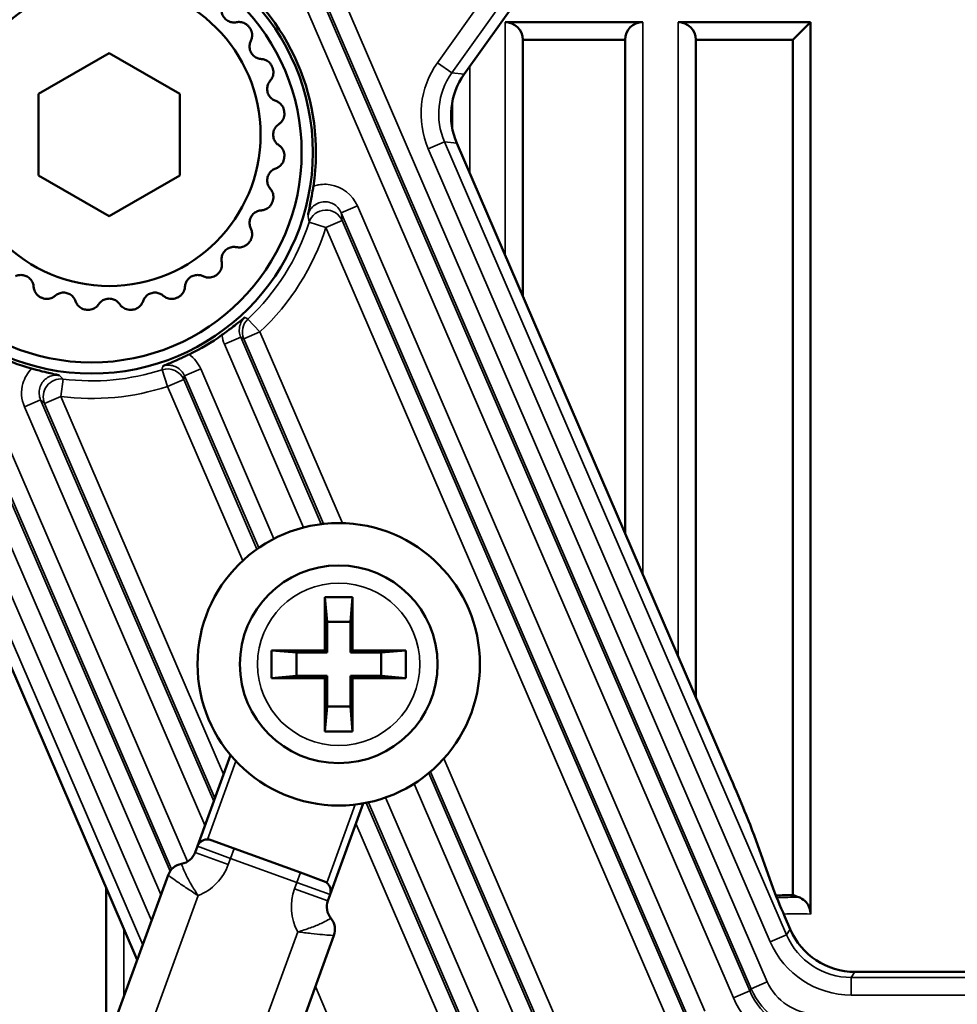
# Model space of a CAD drawing. Header units: millimetres. Extents: x 0 to 4638, y -120 to 1188.
# Tile 47 of 256: x 318 to 345, y 720 to 748. Entities that reach past the tile are written whole.
import ezdxf

# ---------------------------------------------------------------- set-up
doc = ezdxf.new("R2010")
doc.units = ezdxf.units.MM
doc.header["$LTSCALE"] = 2
doc.layers.add('Sichtbar (ISO)', color=7, linetype='Continuous', lineweight=50)
doc.layers.add('Sichtbar schmal (ISO)', color=7, linetype='Continuous', lineweight=35)

msp = doc.modelspace()

# ---------------------------------------------------------------- linework, layer by layer
at = {"layer": 'Sichtbar (ISO)'}
for p, q in [((336.1715, 754.0006), (330.9475, 746.6626)), ((332.1072, 748.1414), (336.0072, 748.1414)), ((340.7598, 748.1414), (337.0072, 748.1414)), ((340.2598, 747.6414), (340.7598, 748.1414)), ((340.7598, 748.1414), (340.7598, 722.8789)), ((332.6072, 747.6414), (332.6072, 740.3847)), ((335.5072, 747.6414), (332.6072, 747.6414)), ((335.5072, 733.6625), (335.5072, 747.6414)), ((337.5072, 747.6414), (337.5072, 729.0265)), ((340.2598, 747.6414), (337.5072, 747.6414)), ((340.2598, 747.6414), (340.2598, 723.4153)), ((318.8925, 746.1078), (320.8947, 747.2638)), ((320.8947, 747.2638), (322.8968, 746.1078)), ((311.1258, 746.0719), (321.6892, 721.5858)), ((318.8925, 743.7959), (318.8925, 746.1078)), ((322.8968, 746.1078), (322.8968, 743.7959)), ((330.6072, 745.1574), (330.6072, 745.8495)), ((330.7405, 744.7116), (338.5047, 726.7142)), ((320.8947, 742.64), (318.8925, 743.7959)), ((322.8968, 743.7959), (320.8947, 742.64)), ((327.0034, 731.8519), (327.0034, 730.3431)), ((327.7859, 731.8519), (327.0034, 731.8519)), ((327.0034, 731.8519), (327.0647, 731.1519)), ((327.7859, 731.8519), (327.7247, 731.1519)), ((327.7859, 730.3431), (327.7859, 731.8519)), ((327.7247, 731.1519), (327.0647, 731.1519)), ((327.0647, 731.1519), (327.0647, 730.2819)), ((327.7247, 730.2819), (327.7247, 731.1519)), ((325.4947, 730.3431), (325.4947, 729.5606)), ((327.0034, 730.3431), (325.4947, 730.3431)), ((325.4947, 730.3431), (326.1947, 730.2819)), ((326.1947, 730.2819), (327.0647, 730.2819)), ((326.1947, 729.6219), (326.1947, 730.2819)), ((327.0647, 730.2819), (327.0034, 730.3431)), ((327.7859, 730.3431), (327.7247, 730.2819)), ((327.7247, 730.2819), (328.5947, 730.2819)), ((329.2947, 730.3431), (327.7859, 730.3431)), ((329.2947, 730.3431), (328.5947, 730.2819)), ((328.5947, 730.2819), (328.5947, 729.6219)), ((329.2947, 729.5606), (329.2947, 730.3431)), ((325.4947, 729.5606), (326.1947, 729.6219)), ((325.4947, 729.5606), (327.0034, 729.5606)), ((327.0647, 729.6219), (326.1947, 729.6219)), ((327.0034, 729.5606), (327.0647, 729.6219)), ((327.0034, 729.5606), (327.0034, 728.0519)), ((327.0647, 729.6219), (327.0647, 728.7519)), ((327.7247, 728.7519), (327.7247, 729.6219)), ((328.5947, 729.6219), (327.7247, 729.6219)), ((327.7247, 729.6219), (327.7859, 729.5606)), ((327.7859, 729.5606), (329.2947, 729.5606)), ((327.7859, 728.0519), (327.7859, 729.5606)), ((329.2947, 729.5606), (328.5947, 729.6219)), ((327.0034, 728.0519), (327.0647, 728.7519)), ((327.0647, 728.7519), (327.7247, 728.7519)), ((327.7859, 728.0519), (327.7247, 728.7519)), ((327.0034, 728.0519), (327.7859, 728.0519)), ((324.3305, 727.3807), (323.3898, 724.7961)), ((327.1485, 723.428), (328.0893, 726.0126)), ((339.7054, 723.5978), (339.1588, 725.11)), ((323.7781, 724.974), (324.4321, 724.7359)), ((323.3898, 724.7961), (323.3264, 724.6219)), ((326.3114, 724.0519), (324.4321, 724.7359)), ((322.9452, 724.2947), (322.9452, 724.2947)), ((322.5603, 723.9791), (321.0548, 719.8426)), ((326.3114, 724.0519), (326.9654, 723.8139)), ((320.8072, 716.2386), (320.8072, 723.6304)), ((327.0851, 723.2538), (327.1485, 723.428)), ((340.0324, 722.7957), (340.1827, 722.4472)), ((325.7532, 718.1325), (327.2588, 722.269)), ((342.018, 721.2402), (372.3755, 721.2402))]:
    msp.add_line(p, q, dxfattribs=at)
for centre, radius in [((320.3947, 744.4519), 6.2657), ((320.3947, 744.4519), 5.95), ((320.8947, 744.9519), 4.2857), ((327.3947, 729.9519), 4), ((327.3947, 729.9519), 2.8)]:
    msp.add_circle(centre, radius, dxfattribs=at)
for centre, radius, start, end in [((320.3947, 744.4519), 6.3548, 351.29562, 55.37559), ((320.8947, 744.9519), 5, 37.36116, 37.63884), ((332.1072, 747.6414), 0.5, 0, 90), ((336.0072, 747.6414), 0.5, 90, 180), ((337.0072, 747.6414), 0.5, 0, 90), ((320.8947, 744.9519), 5, 22.36116, 22.63884), ((320.8947, 744.9519), 5, 7.36116, 7.63884), ((320.8947, 744.9519), 5, 352.36116, 352.63884), ((320.8947, 744.9519), 5, 337.36116, 337.63884), ((320.8947, 744.9519), 5, 322.36116, 322.63884), ((320.8947, 744.9519), 5, 307.36116, 307.63884), ((320.8947, 744.9519), 5, 247.36116, 247.63884), ((320.8947, 744.9519), 5, 292.36116, 292.63884), ((320.8947, 744.9519), 5, 262.36116, 262.63884), ((320.8947, 744.9519), 5, 277.36116, 277.63884), ((320.3947, 744.4519), 6.3548, 234.06078, 254.45917), ((320.3947, 744.4519), 6.3548, 295.74829, 305.52887), ((323.6717, 724.6935), 0.3, 128.62189, 160), ((322.8565, 724.7929), 0.5, 280, 340), ((323.0302, 723.8081), 0.5, 100, 160), ((326.862, 723.5294), 0.3027, 49.90662, 70.00909), ((326.8666, 723.5306), 0.3, 340, 11.37811), ((340.395, 709.4519), 13.9641, 90.55481, 92.52396), ((327.555, 723.0828), 0.5, 160, 220), ((326.7889, 722.44), 0.5, 340, 40)]:
    msp.add_arc(centre, radius, start, end, dxfattribs=at)
for centre, major_axis, ratio, start_param, end_param in [((332.5786, 745.5031), (1.9904, -0.2112), 0.9991978, 2.6289547, 3.6542306), ((338.4406, 726.6865), (0.7922, -1.8364), 0.0349208, 0.5235988, 1.5707963), ((340.0645, 722.8095), (-0.3961, 0.9182), 0.0349208, 0.5235988, 1.5707963), ((334.557, 709.4519), (-16.0397, 0), 0.9314106, 4.337465, 4.348897), ((342.0196, 723.2414), (-1.0999, -1.6725), 0.9991277, 5.7018293, 6.8645413)]:
    msp.add_ellipse(centre, major_axis=major_axis, ratio=ratio, start_param=start_param, end_param=end_param, dxfattribs=at)
for points, knots in [([(324.0801, 748.5579), (324.0732, 748.5233), (324.0712, 748.4869), (324.0786, 748.4156), (324.0882, 748.3765), (324.1228, 748.301), (324.1479, 748.2647), (324.2075, 748.2051), (324.2438, 748.18), (324.3193, 748.1454), (324.3584, 748.1358), (324.4297, 748.1284), (324.4661, 748.1304), (324.5007, 748.1373)], [-0.237890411, -0.237890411, -0.237890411, -0.237890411, -0.224707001, -0.224707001, -0.212069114, -0.212069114, -0.199431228, -0.199431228, -0.186793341, -0.186793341, -0.174155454, -0.174155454, -0.160972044, -0.160972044, -0.160972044, -0.160972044]), ([(324.8541, 748.0053), (324.8383, 748.0257), (324.8202, 748.0446), (324.7806, 748.0777), (324.7592, 748.0919), (324.6928, 748.1267), (324.6455, 748.1391), (324.5688, 748.146), (324.534, 748.1439), (324.5007, 748.1373)], [-0.193337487, -0.193337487, -0.193337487, -0.193337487, -0.185594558, -0.185594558, -0.17785163, -0.17785163, -0.162365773, -0.162365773, -0.149694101, -0.149694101, -0.149694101, -0.149694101]), ([(324.9049, 747.6106), (324.9199, 747.6411), (324.9309, 747.6741), (324.9441, 747.75), (324.9444, 747.7988), (324.9279, 747.872), (324.9197, 747.8964), (324.898, 747.9432), (324.8845, 747.9655), (324.8688, 747.9861)], [-0.11230325, -0.11230325, -0.11230325, -0.11230325, -0.099631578, -0.099631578, -0.084145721, -0.084145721, -0.076402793, -0.076402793, -0.068659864, -0.068659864, -0.068659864, -0.068659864]), ([(324.9049, 747.6106), (324.8892, 747.5789), (324.8779, 747.5443), (324.8666, 747.4736), (324.8657, 747.4333), (324.8796, 747.3514), (324.8944, 747.3098), (324.9366, 747.2368), (324.9652, 747.2032), (325.0291, 747.1502), (325.0645, 747.1308), (325.1314, 747.1052), (325.167, 747.0977), (325.2023, 747.0954)], [-0.237890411, -0.237890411, -0.237890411, -0.237890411, -0.224707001, -0.224707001, -0.212069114, -0.212069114, -0.199431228, -0.199431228, -0.186793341, -0.186793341, -0.174155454, -0.174155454, -0.160972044, -0.160972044, -0.160972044, -0.160972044]), ([(325.5094, 746.8765), (325.4995, 746.9003), (325.4869, 746.9232), (325.4572, 746.9654), (325.4402, 746.9847), (325.3851, 747.0355), (325.3426, 747.0597), (325.2703, 747.0862), (325.2362, 747.0932), (325.2023, 747.0954)], [-0.193337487, -0.193337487, -0.193337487, -0.193337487, -0.185594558, -0.185594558, -0.17785163, -0.17785163, -0.162365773, -0.162365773, -0.149694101, -0.149694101, -0.149694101, -0.149694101]), ([(325.4564, 746.4821), (325.4787, 746.5076), (325.4979, 746.5367), (325.5303, 746.6066), (325.5432, 746.6537), (325.5463, 746.7286), (325.5447, 746.7543), (325.5358, 746.8051), (325.5285, 746.8302), (325.5187, 746.8541)], [-0.11230325, -0.11230325, -0.11230325, -0.11230325, -0.099631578, -0.099631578, -0.084145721, -0.084145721, -0.076402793, -0.076402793, -0.068659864, -0.068659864, -0.068659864, -0.068659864]), ([(325.4564, 746.4821), (325.433, 746.4555), (325.4131, 746.425), (325.3839, 746.3596), (325.3727, 746.3209), (325.3648, 746.2383), (325.3684, 746.1942), (325.3902, 746.1128), (325.4091, 746.0729), (325.4572, 746.0052), (325.4863, 745.9774), (325.5443, 745.9353), (325.5768, 745.9189), (325.6103, 745.9075)], [-0.237890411, -0.237890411, -0.237890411, -0.237890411, -0.224707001, -0.224707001, -0.212069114, -0.212069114, -0.199431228, -0.199431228, -0.186793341, -0.186793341, -0.174155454, -0.174155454, -0.160972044, -0.160972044, -0.160972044, -0.160972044]), ([(325.8503, 745.6165), (325.8469, 745.6421), (325.8406, 745.6675), (325.8229, 745.7159), (325.8114, 745.739), (325.7713, 745.8023), (325.7366, 745.8366), (325.6736, 745.881), (325.6425, 745.8966), (325.6103, 745.9075)], [-0.193337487, -0.193337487, -0.193337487, -0.193337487, -0.185594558, -0.185594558, -0.17785163, -0.17785163, -0.162365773, -0.162365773, -0.149694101, -0.149694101, -0.149694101, -0.149694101]), ([(325.697, 745.2493), (325.7252, 745.2682), (325.7513, 745.2913), (325.8006, 745.3504), (325.8253, 745.3926), (325.8476, 745.4641), (325.8527, 745.4894), (325.8573, 745.5407), (325.8568, 745.5669), (325.8535, 745.5925)], [-0.11230325, -0.11230325, -0.11230325, -0.11230325, -0.099631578, -0.099631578, -0.084145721, -0.084145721, -0.076402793, -0.076402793, -0.068659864, -0.068659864, -0.068659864, -0.068659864]), ([(325.697, 745.2493), (325.6676, 745.2297), (325.6404, 745.2054), (325.5953, 745.1498), (325.5744, 745.1153), (325.5455, 745.0375), (325.5375, 744.994), (325.5375, 744.9097), (325.5455, 744.8663), (325.5744, 744.7885), (325.5953, 744.754), (325.6404, 744.6984), (325.6676, 744.6741), (325.697, 744.6544)], [-0.237890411, -0.237890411, -0.237890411, -0.237890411, -0.224707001, -0.224707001, -0.212069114, -0.212069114, -0.199431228, -0.199431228, -0.186793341, -0.186793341, -0.174155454, -0.174155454, -0.160972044, -0.160972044, -0.160972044, -0.160972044]), ([(325.8535, 744.3113), (325.8568, 744.3369), (325.8573, 744.363), (325.8527, 744.4144), (325.8476, 744.4396), (325.8253, 744.5112), (325.8006, 744.5533), (325.7513, 744.6125), (325.7252, 744.6356), (325.697, 744.6544)], [-0.193337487, -0.193337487, -0.193337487, -0.193337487, -0.185594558, -0.185594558, -0.17785163, -0.17785163, -0.162365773, -0.162365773, -0.149694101, -0.149694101, -0.149694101, -0.149694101]), ([(325.6103, 743.9962), (325.6425, 744.0072), (325.6736, 744.0228), (325.7366, 744.0671), (325.7713, 744.1014), (325.8114, 744.1648), (325.8229, 744.1878), (325.8406, 744.2363), (325.8469, 744.2617), (325.8503, 744.2872)], [-0.11230325, -0.11230325, -0.11230325, -0.11230325, -0.099631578, -0.099631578, -0.084145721, -0.084145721, -0.076402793, -0.076402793, -0.068659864, -0.068659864, -0.068659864, -0.068659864]), ([(325.6103, 743.9962), (325.5768, 743.9849), (325.5443, 743.9684), (325.4863, 743.9264), (325.4572, 743.8985), (325.4091, 743.8308), (325.3902, 743.7909), (325.3684, 743.7095), (325.3648, 743.6655), (325.3727, 743.5828), (325.3839, 743.5441), (325.4131, 743.4787), (325.433, 743.4482), (325.4564, 743.4217)], [-0.237890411, -0.237890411, -0.237890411, -0.237890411, -0.224707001, -0.224707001, -0.212069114, -0.212069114, -0.199431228, -0.199431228, -0.186793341, -0.186793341, -0.174155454, -0.174155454, -0.160972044, -0.160972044, -0.160972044, -0.160972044]), ([(326.5246, 742.6845), (326.526, 742.6908), (326.5277, 742.6983), (326.5295, 742.7059), (326.5499, 742.7968), (326.5729, 742.9051), (326.6241, 743.1721), (326.6428, 743.2811), (326.6629, 743.4039), (326.6697, 743.4468), (326.6766, 743.49)], [-0.005962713, -0.005962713, -0.005962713, -0.005962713, -0.003002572, 0, 0, 0.037514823, 0.037514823, 0.073642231, 0.073642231, 0.092634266, 0.092634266, 0.092634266, 0.092634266]), ([(325.5187, 743.0497), (325.5285, 743.0735), (325.5358, 743.0987), (325.5447, 743.1495), (325.5463, 743.1752), (325.5432, 743.25), (325.5303, 743.2971), (325.4979, 743.367), (325.4787, 743.3961), (325.4564, 743.4217)], [-0.193337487, -0.193337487, -0.193337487, -0.193337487, -0.185594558, -0.185594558, -0.17785163, -0.17785163, -0.162365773, -0.162365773, -0.149694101, -0.149694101, -0.149694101, -0.149694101]), ([(325.2023, 742.8083), (325.2362, 742.8105), (325.2703, 742.8175), (325.3426, 742.8441), (325.3851, 742.8682), (325.4402, 742.919), (325.4572, 742.9383), (325.4869, 742.9805), (325.4995, 743.0034), (325.5094, 743.0273)], [-0.11230325, -0.11230325, -0.11230325, -0.11230325, -0.099631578, -0.099631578, -0.084145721, -0.084145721, -0.076402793, -0.076402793, -0.068659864, -0.068659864, -0.068659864, -0.068659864]), ([(325.2023, 742.8083), (325.167, 742.806), (325.1314, 742.7985), (325.0645, 742.7729), (325.0291, 742.7535), (324.9652, 742.7006), (324.9366, 742.6669), (324.8944, 742.594), (324.8796, 742.5524), (324.8657, 742.4705), (324.8666, 742.4302), (324.8779, 742.3595), (324.8892, 742.3248), (324.9049, 742.2931)], [-0.237890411, -0.237890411, -0.237890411, -0.237890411, -0.224707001, -0.224707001, -0.212069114, -0.212069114, -0.199431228, -0.199431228, -0.186793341, -0.186793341, -0.174155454, -0.174155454, -0.160972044, -0.160972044, -0.160972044, -0.160972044]), ([(324.8688, 741.9177), (324.8845, 741.9382), (324.898, 741.9606), (324.9197, 742.0074), (324.9279, 742.0318), (324.9444, 742.1049), (324.9441, 742.1537), (324.9309, 742.2296), (324.9199, 742.2627), (324.9049, 742.2931)], [-0.193337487, -0.193337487, -0.193337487, -0.193337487, -0.185594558, -0.185594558, -0.17785163, -0.17785163, -0.162365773, -0.162365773, -0.149694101, -0.149694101, -0.149694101, -0.149694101]), ([(324.5007, 741.7665), (324.534, 741.7598), (324.5688, 741.7578), (324.6455, 741.7647), (324.6928, 741.777), (324.7592, 741.8118), (324.7806, 741.8261), (324.8202, 741.8592), (324.8383, 741.878), (324.8541, 741.8985)], [-0.11230325, -0.11230325, -0.11230325, -0.11230325, -0.099631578, -0.099631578, -0.084145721, -0.084145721, -0.076402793, -0.076402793, -0.068659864, -0.068659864, -0.068659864, -0.068659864]), ([(324.5007, 741.7665), (324.4661, 741.7734), (324.4297, 741.7754), (324.3584, 741.768), (324.3193, 741.7584), (324.2438, 741.7238), (324.2075, 741.6987), (324.1479, 741.6391), (324.1228, 741.6028), (324.0882, 741.5273), (324.0786, 741.4881), (324.0712, 741.4169), (324.0732, 741.3805), (324.0801, 741.3458)], [-0.237890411, -0.237890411, -0.237890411, -0.237890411, -0.224707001, -0.224707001, -0.212069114, -0.212069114, -0.199431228, -0.199431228, -0.186793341, -0.186793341, -0.174155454, -0.174155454, -0.160972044, -0.160972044, -0.160972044, -0.160972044]), ([(323.9481, 740.9925), (323.9685, 741.0083), (323.9874, 741.0264), (324.0205, 741.066), (324.0347, 741.0874), (324.0695, 741.1538), (324.0819, 741.201), (324.0888, 741.2777), (324.0867, 741.3125), (324.0801, 741.3458)], [-0.193337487, -0.193337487, -0.193337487, -0.193337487, -0.185594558, -0.185594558, -0.17785163, -0.17785163, -0.162365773, -0.162365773, -0.149694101, -0.149694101, -0.149694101, -0.149694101]), ([(318.7511, 740.6443), (318.7488, 740.6795), (318.7413, 740.7152), (318.7157, 740.7821), (318.6963, 740.8174), (318.6434, 740.8814), (318.6097, 740.91), (318.5368, 740.9521), (318.4952, 740.967), (318.4133, 740.9808), (318.373, 740.98), (318.3023, 740.9687), (318.2676, 740.9573), (318.2359, 740.9417)], [-0.237890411, -0.237890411, -0.237890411, -0.237890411, -0.224707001, -0.224707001, -0.212069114, -0.212069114, -0.199431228, -0.199431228, -0.186793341, -0.186793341, -0.174155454, -0.174155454, -0.160972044, -0.160972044, -0.160972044, -0.160972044]), ([(323.5534, 740.9417), (323.5217, 740.9573), (323.4871, 740.9687), (323.4164, 740.98), (323.3761, 740.9808), (323.2942, 740.967), (323.2526, 740.9521), (323.1796, 740.91), (323.146, 740.8814), (323.093, 740.8174), (323.0736, 740.7821), (323.048, 740.7152), (323.0405, 740.6795), (323.0382, 740.6443)], [-0.237890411, -0.237890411, -0.237890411, -0.237890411, -0.224707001, -0.224707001, -0.212069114, -0.212069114, -0.199431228, -0.199431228, -0.186793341, -0.186793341, -0.174155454, -0.174155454, -0.160972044, -0.160972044, -0.160972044, -0.160972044]), ([(323.5534, 740.9417), (323.5839, 740.9267), (323.6169, 740.9157), (323.6928, 740.9025), (323.7416, 740.9022), (323.8148, 740.9186), (323.8392, 740.9268), (323.886, 740.9486), (323.9083, 740.9621), (323.9289, 740.9777)], [-0.11230325, -0.11230325, -0.11230325, -0.11230325, -0.099631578, -0.099631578, -0.084145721, -0.084145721, -0.076402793, -0.076402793, -0.068659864, -0.068659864, -0.068659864, -0.068659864]), ([(318.7511, 740.6443), (318.7533, 740.6104), (318.7603, 740.5762), (318.7869, 740.5039), (318.811, 740.4615), (318.8618, 740.4064), (318.8811, 740.3893), (318.9233, 740.3597), (318.9462, 740.3471), (318.9701, 740.3371)], [-0.11230325, -0.11230325, -0.11230325, -0.11230325, -0.099631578, -0.099631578, -0.084145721, -0.084145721, -0.076402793, -0.076402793, -0.068659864, -0.068659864, -0.068659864, -0.068659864]), ([(319.939, 740.2362), (319.9277, 740.2697), (319.9112, 740.3022), (319.8692, 740.3602), (319.8413, 740.3893), (319.7736, 740.4374), (319.7337, 740.4563), (319.6523, 740.4781), (319.6083, 740.4817), (319.5256, 740.4739), (319.4869, 740.4626), (319.4215, 740.4334), (319.391, 740.4135), (319.3645, 740.3902)], [-0.237890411, -0.237890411, -0.237890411, -0.237890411, -0.224707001, -0.224707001, -0.212069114, -0.212069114, -0.199431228, -0.199431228, -0.186793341, -0.186793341, -0.174155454, -0.174155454, -0.160972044, -0.160972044, -0.160972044, -0.160972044]), ([(322.4249, 740.3902), (322.3983, 740.4135), (322.3678, 740.4334), (322.3024, 740.4626), (322.2637, 740.4739), (322.1811, 740.4817), (322.137, 740.4781), (322.0556, 740.4563), (322.0157, 740.4374), (321.948, 740.3893), (321.9202, 740.3602), (321.8781, 740.3022), (321.8617, 740.2697), (321.8503, 740.2362)], [-0.237890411, -0.237890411, -0.237890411, -0.237890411, -0.224707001, -0.224707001, -0.212069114, -0.212069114, -0.199431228, -0.199431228, -0.186793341, -0.186793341, -0.174155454, -0.174155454, -0.160972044, -0.160972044, -0.160972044, -0.160972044]), ([(322.8193, 740.3371), (322.8431, 740.3471), (322.866, 740.3597), (322.9082, 740.3893), (322.9275, 740.4064), (322.9783, 740.4615), (323.0025, 740.5039), (323.029, 740.5762), (323.036, 740.6104), (323.0382, 740.6443)], [-0.193337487, -0.193337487, -0.193337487, -0.193337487, -0.185594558, -0.185594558, -0.17785163, -0.17785163, -0.162365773, -0.162365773, -0.149694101, -0.149694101, -0.149694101, -0.149694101]), ([(318.9925, 740.3279), (319.0163, 740.318), (319.0415, 740.3108), (319.0923, 740.3019), (319.118, 740.3003), (319.1929, 740.3033), (319.2399, 740.3163), (319.3098, 740.3486), (319.3389, 740.3678), (319.3645, 740.3902)], [-0.193337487, -0.193337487, -0.193337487, -0.193337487, -0.185594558, -0.185594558, -0.17785163, -0.17785163, -0.162365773, -0.162365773, -0.149694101, -0.149694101, -0.149694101, -0.149694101]), ([(319.939, 740.2362), (319.95, 740.2041), (319.9656, 740.1729), (320.0099, 740.1099), (320.0442, 740.0752), (320.1076, 740.0351), (320.1306, 740.0237), (320.1791, 740.006), (320.2045, 739.9997), (320.23, 739.9962)], [-0.11230325, -0.11230325, -0.11230325, -0.11230325, -0.099631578, -0.099631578, -0.084145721, -0.084145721, -0.076402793, -0.076402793, -0.068659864, -0.068659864, -0.068659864, -0.068659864]), ([(320.2541, 739.9931), (320.2797, 739.9898), (320.3058, 739.9893), (320.3572, 739.9938), (320.3824, 739.9989), (320.454, 740.0213), (320.4961, 740.0459), (320.5553, 740.0953), (320.5784, 740.1213), (320.5972, 740.1496)], [-0.193337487, -0.193337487, -0.193337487, -0.193337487, -0.185594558, -0.185594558, -0.17785163, -0.17785163, -0.162365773, -0.162365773, -0.149694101, -0.149694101, -0.149694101, -0.149694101]), ([(321.1921, 740.1496), (321.1725, 740.179), (321.1482, 740.2061), (321.0926, 740.2512), (321.0581, 740.2721), (320.9803, 740.3011), (320.9368, 740.309), (320.8525, 740.309), (320.8091, 740.3011), (320.7313, 740.2721), (320.6968, 740.2512), (320.6412, 740.2061), (320.6169, 740.179), (320.5972, 740.1496)], [-0.237890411, -0.237890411, -0.237890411, -0.237890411, -0.224707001, -0.224707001, -0.212069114, -0.212069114, -0.199431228, -0.199431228, -0.186793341, -0.186793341, -0.174155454, -0.174155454, -0.160972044, -0.160972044, -0.160972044, -0.160972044]), ([(321.1921, 740.1496), (321.211, 740.1213), (321.2341, 740.0953), (321.2932, 740.0459), (321.3354, 740.0213), (321.4069, 739.9989), (321.4322, 739.9938), (321.4835, 739.9893), (321.5097, 739.9898), (321.5353, 739.9931)], [-0.11230325, -0.11230325, -0.11230325, -0.11230325, -0.099631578, -0.099631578, -0.084145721, -0.084145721, -0.076402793, -0.076402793, -0.068659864, -0.068659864, -0.068659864, -0.068659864]), ([(321.5593, 739.9962), (321.5849, 739.9997), (321.6103, 740.006), (321.6587, 740.0237), (321.6818, 740.0351), (321.7451, 740.0752), (321.7794, 740.1099), (321.8238, 740.1729), (321.8394, 740.2041), (321.8503, 740.2362)], [-0.193337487, -0.193337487, -0.193337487, -0.193337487, -0.185594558, -0.185594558, -0.17785163, -0.17785163, -0.162365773, -0.162365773, -0.149694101, -0.149694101, -0.149694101, -0.149694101]), ([(322.4249, 740.3902), (322.4504, 740.3678), (322.4795, 740.3486), (322.5494, 740.3163), (322.5965, 740.3033), (322.6714, 740.3003), (322.6971, 740.3019), (322.7479, 740.3108), (322.773, 740.318), (322.7969, 740.3279)], [-0.11230325, -0.11230325, -0.11230325, -0.11230325, -0.099631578, -0.099631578, -0.084145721, -0.084145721, -0.076402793, -0.076402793, -0.068659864, -0.068659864, -0.068659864, -0.068659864]), ([(324.0875, 739.2802), (324.1348, 739.3139), (324.1815, 739.3477), (324.3215, 739.4507), (324.3985, 739.5094), (324.5577, 739.6322), (324.6444, 739.7016), (324.7265, 739.7693), (324.7306, 739.7728), (324.7367, 739.7778)], [0, 0, 0, 0, 0.01741164, 0.01741164, 0.05370571, 0.05370571, 0.12434842, 0.12434842, 0.13008211, 0.13008211, 0.13008211, 0.13008211]), ([(322.409, 738.3986), (322.4171, 738.4018), (322.4228, 738.4041), (322.5239, 738.4444), (322.6243, 738.4864), (322.8615, 738.5902), (322.9594, 738.6353), (323.0738, 738.6889), (323.1145, 738.7083), (323.1553, 738.728)], [-0.00380378, -0.00380378, -0.00380378, -0.00380378, 0, 0, 0.04330446, 0.04330446, 0.08611398, 0.08611398, 0.10936798, 0.10936798, 0.10936798, 0.10936798]), ([(318.6915, 738.3273), (318.7377, 738.3167), (318.7821, 738.3046), (318.9506, 738.2598), (319.0538, 738.2344), (319.1924, 738.2011), (319.2534, 738.1869), (319.3411, 738.1673), (319.3693, 738.1612), (319.4192, 738.1505), (319.4735, 738.1394), (319.4782, 738.1384), (319.4784, 738.1384), (319.4785, 738.1384), (319.4785, 738.1384), (319.479, 738.1383)], [0, 0, 0, 0, 0.01385547, 0.01385547, 0.05337313, 0.05337313, 0.08978995, 0.08978995, 0.1076162, 0.1076162, 0.12174494, 0.12174494, 0.12263289, 0.12263289, 0.12299774, 0.12299774, 0.12299774, 0.12299774]), ([(323.674, 724.9923), (323.6663, 724.9922), (323.6585, 724.9919), (323.6227, 724.9893), (323.5944, 724.9834), (323.5365, 724.9626), (323.5087, 724.9473), (323.4844, 724.9278)], [-0.118744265, -0.118744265, -0.118744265, -0.118744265, -0.116862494, -0.116862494, -0.110012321, -0.110012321, -0.102322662, -0.102322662, -0.102322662, -0.102322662]), ([(327.1607, 723.5898), (327.1598, 723.5946), (327.1586, 723.5994), (327.15, 723.6329), (327.1378, 723.6612), (327.1073, 723.7091), (327.0911, 723.729), (327.0674, 723.7518), (327.0622, 723.7565), (327.0569, 723.761)], [-0.178700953, -0.178700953, -0.178700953, -0.178700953, -0.177429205, -0.177429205, -0.1700623, -0.1700623, -0.164390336, -0.164390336, -0.162858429, -0.162858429, -0.162858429, -0.162858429]), ([(340.4308, 723.3537), (340.4453, 723.3482), (340.4595, 723.3423), (340.5281, 723.3096), (340.5901, 723.2641), (340.672, 723.1695), (340.7091, 723.1085), (340.748, 722.9989), (340.7598, 722.9344), (340.7598, 722.8789)], [-0.337341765, -0.337341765, -0.337341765, -0.337341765, -0.331312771, -0.331312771, -0.306621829, -0.306621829, -0.286477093, -0.286477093, -0.269831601, -0.269831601, -0.269831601, -0.269831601])]:
    msp.add_open_spline(points, degree=3, knots=knots, dxfattribs=at)
msp.add_open_spline([(323.7781, 724.974), (323.7469, 724.9853), (323.7084, 724.992), (323.674, 724.9923)], degree=3, dxfattribs=at)
at = {"layer": 'Sichtbar schmal (ISO)'}
for p, q in [((324.9881, 754.6813), (339.5347, 720.9622)), ((339.0759, 720.7642), (324.5141, 754.5185)), ((335.606, 754.5976), (330.1898, 746.9896)), ((330.5969, 746.6998), (336.0131, 754.3078)), ((339.0356, 720.7029), (324.7352, 753.8514)), ((324.2763, 753.6534), (338.5767, 720.505)), ((332.1072, 748.1414), (332.1072, 741.5437)), ((336.0072, 732.5035), (336.0072, 748.1414)), ((337.0072, 748.1414), (337.0072, 730.1855)), ((330.1898, 746.9896), (330.5969, 746.6998)), ((331.1072, 743.8617), (331.1072, 746.8869)), ((330.5969, 746.6998), (330.9475, 746.6626)), ((322.0914, 722.6907), (311.8538, 746.4215)), ((311.395, 746.2235), (321.8423, 722.0065)), ((329.9311, 744.5509), (330.3899, 744.7488)), ((330.7405, 744.7116), (330.3899, 744.7488)), ((340.079, 722.2895), (330.3899, 744.7488)), ((329.9311, 744.5509), (339.6202, 722.0915)), ((327.9223, 742.9398), (327.4635, 742.7419)), ((337.7635, 720.1279), (327.9223, 742.9398)), ((327.4635, 742.7419), (337.3047, 719.93)), ((327.0334, 742.3226), (326.558, 742.4751)), ((327.0334, 742.3226), (327.4922, 742.5206)), ((327.4922, 742.5206), (337.2644, 719.8687)), ((336.8055, 719.6708), (327.0334, 742.3226)), ((315.8012, 739.8925), (322.618, 724.0911)), ((315.8193, 740.0054), (322.6613, 724.1456)), ((322.3598, 723.4282), (315.3793, 739.6091)), ((325.1637, 739.3663), (324.8221, 739.7305)), ((323.1117, 724.3629), (316.6649, 739.3068)), ((325.1637, 739.3663), (324.7048, 739.1683)), ((325.1637, 739.3663), (327.5001, 733.9505)), ((324.6186, 739.2136), (324.1597, 739.0157)), ((326.9017, 733.9214), (324.6186, 739.2136)), ((326.9652, 733.9288), (324.7048, 739.1683)), ((324.1597, 739.0157), (326.3986, 733.8259)), ((322.3906, 738.2948), (322.5446, 737.8198)), ((323.4841, 738.3196), (323.0253, 738.1217)), ((325.5605, 733.5066), (323.4841, 738.3196)), ((319.5848, 738.0302), (319.5223, 737.5348)), ((323.0034, 738.0177), (322.5446, 737.8198)), ((323.0034, 738.0177), (325.0767, 733.2118)), ((323.0253, 738.1217), (325.128, 733.2476)), ((324.6739, 732.884), (322.5446, 737.8198)), ((318.9501, 737.445), (318.4913, 737.2471)), ((323.8552, 726.0749), (318.9501, 737.445)), ((319.0635, 737.3369), (319.5223, 737.5348)), ((319.5223, 737.5348), (324.1348, 726.8431)), ((318.4913, 737.2471), (323.6062, 725.3907)), ((323.8858, 726.1589), (319.0635, 737.3369)), ((323.674, 724.9923), (324.4815, 727.2108)), ((330.3757, 727.2847), (336.925, 712.1034)), ((336.4661, 711.7509), (329.9439, 726.8694)), ((336.4662, 711.9054), (329.9929, 726.9106)), ((329.5293, 726.5691), (336.0073, 711.553)), ((327.8644, 725.9795), (327.0569, 723.761)), ((328.1755, 726.0288), (335.0653, 710.0581)), ((328.2367, 726.0415), (335.0971, 710.139)), ((335.556, 710.337), (328.7219, 726.1785)), ((334.6065, 709.8602), (327.8829, 725.4456)), ((324.2661, 724.2799), (323.3264, 724.6219)), ((324.3295, 724.454), (323.3898, 724.7961)), ((324.4321, 724.7359), (324.3295, 724.454)), ((324.2661, 724.2799), (324.3295, 724.454)), ((324.3295, 724.454), (326.2088, 723.77)), ((326.3114, 724.0519), (326.2088, 723.77)), ((322.7139, 723.8689), (322.7139, 723.8689)), ((326.2088, 723.77), (326.1454, 723.5958)), ((327.1485, 723.428), (326.2088, 723.77)), ((326.1454, 723.5958), (327.0851, 723.2538)), ((321.9945, 719.5006), (323.4138, 723.4003)), ((321.3072, 720.5362), (321.3072, 722.4714)), ((326.2329, 722.3742), (324.8135, 718.4746)), ((339.6202, 722.0915), (340.079, 722.2895)), ((340.1827, 722.4472), (340.079, 722.2895)), ((341.9143, 721.0824), (342.018, 721.2402)), ((339.0759, 720.7642), (339.5347, 720.9622)), ((341.9143, 720.5827), (341.9143, 721.0824)), ((372.3792, 721.0824), (341.9143, 721.0824)), ((326.7322, 720.8223), (333.8771, 704.2603)), ((338.5767, 720.505), (339.0356, 720.7029)), ((339.0759, 720.7642), (339.0356, 720.7029)), ((341.9143, 720.5827), (372.3919, 720.5827))]:
    msp.add_line(p, q, dxfattribs=at)
msp.add_circle((327.3947, 729.9519), 2.3, dxfattribs=at)
for centre, radius, start, end in [((320.3947, 744.4519), 6.4725, 313.15971, 342.21741), ((320.3947, 744.4519), 6.9718, 313.15971, 342.21741), ((320.3947, 744.4519), 6.4725, 262.8122, 287.96086), ((320.3947, 744.4519), 6.9718, 262.8122, 287.96086), ((322.8565, 724.7929), 1.5, 291.81031, 340), ((327.555, 723.0828), 1.5, 160, 208.18969), ((340.395, 709.4519), 13.9018, 89.85248, 92.43454), ((340.395, 709.4519), 13.432, 88.44378, 91.69755)]:
    msp.add_arc(centre, radius, start, end, dxfattribs=at)
for centre, major_axis, ratio, start_param, end_param in [((332.2287, 745.5402), (2.488, -0.264), 0.9991978, 2.6289547, 3.6542306), ((332.2287, 745.5402), (1.9912, -0.2113), 0.9987973, 2.6289547, 3.6542306), ((165.3141, 1083.7296), (160.9835, -344.0061), 0.0330133, 0.1120535, 0.1167529), ((327.0334, 742.3226), (0.4962, 0.0616), 0.9923159, 0.2859417, 2.7048566), ((324.6429, 740.0617), (0.0834, -8.2035), 0.3668018, 1.8714735, 1.899879), ((325.1637, 739.3663), (0.2321, 0.4428), 0.9984641, 1.2365541, 2.4601261), ((325.1675, 739.4713), (0.9468, 0.5739), 0.9341518, 2.748338, 3.0129485), ((322.4666, 737.8812), (1.0183, 0.4366), 0.9364467, 0.0019578, 0.510473), ((322.5446, 737.8198), (0.4892, -0.1035), 0.9981774, 0.6166425, 2.0919834), ((319.5223, 737.5348), (0.3439, 0.363), 0.996098, 0.6347964, 2.7350428), ((-83.761, 1964.6306), (407.9708, -1228.9708), 0.0372039, 6.2061286, 6.2075023), ((-131.1248, 1789.0785), (454.6691, -1053.9265), 0.0348995, 6.2004602, 6.2019952), ((341.9163, 723.0843), (-1.1004, -1.6732), 0.9986923, 5.7018293, 6.8645413), ((341.9163, 723.0843), (-1.3749, -2.0906), 0.9991277, 5.7018293, 6.8645413), ((340.9124, 721.5578), (-0.825, -1.2543), 0.9991277, 5.7018293, 6.8645413), ((340.8729, 721.4977), (-1.1004, -1.6732), 0.9986923, 5.7018293, 6.8645413), ((340.9124, 721.5578), (-1.0995, -1.6717), 0.9995635, 5.7018293, 6.8645413), ((340.8729, 721.4977), (-1.3749, -2.0906), 0.9991277, 5.7018293, 6.8645413)]:
    msp.add_ellipse(centre, major_axis=major_axis, ratio=ratio, start_param=start_param, end_param=end_param, dxfattribs=at)
for points, knots in [([(326.6766, 743.49), (326.7219, 743.5065), (326.7678, 743.5194), (326.814, 743.5287), (326.8538, 743.5367), (326.8942, 743.5423), (326.9351, 743.5451), (327.0067, 743.5501), (327.0785, 743.5466), (327.1485, 743.5354), (327.4823, 743.4817), (327.7882, 743.2507), (327.9223, 742.9398)], [0, 0, 0, 0, 0.094411, 0.094411, 0.094411, 0.175877, 0.175877, 0.175877, 0.3188321, 0.3188321, 0.3188321, 1, 1, 1, 1]), ([(327.4635, 742.7419), (327.4411, 742.7945), (327.4094, 742.8441), (327.3709, 742.8866), (327.3327, 742.9288), (327.2866, 742.9651), (327.2364, 742.9923), (327.1868, 743.019), (327.1318, 743.0376), (327.076, 743.0462), (327.0208, 743.0546), (326.9634, 743.0534), (326.9086, 743.0428), (326.8541, 743.0321), (326.8006, 743.0117), (326.7528, 742.9834), (326.7047, 742.955), (326.661, 742.9177), (326.6252, 742.875), (326.5888, 742.8317), (326.5595, 742.7817), (326.5394, 742.729), (326.5338, 742.7144), (326.5289, 742.6995), (326.5246, 742.6845)], [0, 0, 0, 0, 0.1402649, 0.1402649, 0.1402649, 0.2795701, 0.2795701, 0.2795701, 0.4170488, 0.4170488, 0.4170488, 0.5528459, 0.5528459, 0.5528459, 0.6881273, 0.6881273, 0.6881273, 0.8242609, 0.8242609, 0.8242609, 0.9622315, 0.9622315, 0.9622315, 1, 1, 1, 1]), ([(324.7367, 739.7778), (324.7103, 739.7533), (324.6864, 739.7258), (324.6658, 739.6961), (324.634, 739.6501), (324.6097, 739.598), (324.5949, 739.5441), (324.5802, 739.4901), (324.5746, 739.4327), (324.5786, 739.3769), (324.5826, 739.321), (324.5963, 739.265), (324.6186, 739.2136)], [0, 0, 0, 0, 0.1754427, 0.1754427, 0.1754427, 0.4498846, 0.4498846, 0.4498846, 0.7247699, 0.7247699, 0.7247699, 1, 1, 1, 1]), ([(318.4913, 737.2471), (318.4468, 737.3502), (318.4195, 737.4626), (318.4126, 737.5746), (318.4058, 737.6866), (318.4193, 737.8011), (318.4506, 737.9082), (318.4959, 738.0628), (318.5788, 738.207), (318.6915, 738.3273)], [0, 0, 0, 0, 0.2904581, 0.2904581, 0.2904581, 0.5809733, 0.5809733, 0.5809733, 1, 1, 1, 1]), ([(322.3906, 738.2948), (322.3924, 738.305), (322.3942, 738.3152), (322.3961, 738.3254), (322.4004, 738.3498), (322.4047, 738.3742), (322.409, 738.3986)], [0, 0, 0, 0, 0.295884, 0.295884, 0.295884, 1, 1, 1, 1]), ([(323.0253, 738.1217), (323.0031, 738.1732), (322.9718, 738.2217), (322.9339, 738.263), (322.896, 738.3043), (322.8505, 738.3396), (322.801, 738.3659), (322.7516, 738.3922), (322.697, 738.4103), (322.6417, 738.4187), (322.5865, 738.4271), (322.529, 738.426), (322.4741, 738.4156), (322.4521, 738.4114), (322.4303, 738.4057), (322.409, 738.3986)], [0, 0, 0, 0, 0.2280453, 0.2280453, 0.2280453, 0.4557312, 0.4557312, 0.4557312, 0.6829178, 0.6829178, 0.6829178, 0.9099163, 0.9099163, 0.9099163, 1, 1, 1, 1]), ([(319.479, 738.1383), (319.463, 738.1407), (319.4468, 738.1423), (319.4307, 738.1431), (319.3748, 738.1459), (319.3176, 738.1392), (319.2639, 738.1234), (319.2104, 738.1077), (319.1588, 738.0825), (319.1135, 738.0498), (319.0683, 738.0172), (319.028, 737.9762), (318.9963, 737.9303), (318.9644, 737.8842), (318.9401, 737.8318), (318.9254, 737.7778), (318.9107, 737.7234), (318.9053, 737.6657), (318.9094, 737.6095), (318.9136, 737.5532), (318.9276, 737.4968), (318.9501, 737.445)], [0.000426, 0.000426, 0.000426, 0.000426, 0.04577187, 0.04577187, 0.04577187, 0.20462267, 0.20462267, 0.20462267, 0.36274688, 0.36274688, 0.36274688, 0.52087373, 0.52087373, 0.52087373, 0.67973748, 0.67973748, 0.67973748, 0.83957965, 0.83957965, 0.83957965, 1, 1, 1, 1]), ([(322.9433, 724.3005), (322.9433, 724.3005), (322.9438, 724.299), (322.9447, 724.2961), (322.9481, 724.2854), (322.958, 724.2547), (322.9756, 724.2082), (322.9944, 724.1587), (323.0224, 724.0896), (323.06, 724.0087), (323.0997, 723.9236), (323.1514, 723.8236), (323.2114, 723.72), (323.2713, 723.6165), (323.3401, 723.5079), (323.4138, 723.4003)], [0, 0, 0, 0, 0.0600409, 0.0600409, 0.0600409, 0.2786403, 0.2786403, 0.2786403, 0.5110886, 0.5110886, 0.5110886, 0.7557669, 0.7557669, 0.7557669, 1, 1, 1, 1]), ([(322.5603, 723.9791), (322.5603, 723.9791), (322.5616, 723.9781), (322.5642, 723.9763), (322.5735, 723.9695), (322.6003, 723.95), (322.6417, 723.9203), (322.686, 723.8886), (322.7481, 723.8444), (322.8226, 723.7928), (322.901, 723.7385), (322.9951, 723.6747), (323.0958, 723.6077), (323.1958, 723.5412), (323.3036, 723.4708), (323.4138, 723.4003)], [0, 0, 0, 0, 0.0597386, 0.0597386, 0.0597386, 0.2778153, 0.2778153, 0.2778153, 0.510799, 0.510799, 0.510799, 0.7562378, 0.7562378, 0.7562378, 1, 1, 1, 1]), ([(327.172, 722.7614), (327.172, 722.7614), (327.1706, 722.7605), (327.168, 722.7589), (327.1586, 722.7529), (327.1313, 722.7358), (327.0879, 722.7114), (327.0417, 722.6855), (326.9759, 722.6506), (326.895, 722.6129), (326.8099, 722.5732), (326.7061, 722.5298), (326.5935, 722.489), (326.4811, 722.4482), (326.3585, 722.4093), (326.2329, 722.3742)], [0, 0, 0, 0, 0.0600409, 0.0600409, 0.0600409, 0.2786403, 0.2786403, 0.2786403, 0.5110886, 0.5110886, 0.5110886, 0.7557669, 0.7557669, 0.7557669, 1, 1, 1, 1]), ([(327.2588, 722.269), (327.2588, 722.269), (327.2572, 722.2691), (327.254, 722.2693), (327.2425, 722.2701), (327.2094, 722.2724), (327.1586, 722.2763), (327.1044, 722.2804), (327.0284, 722.2866), (326.9381, 722.2949), (326.8431, 722.3037), (326.73, 722.3152), (326.6099, 722.3287), (326.4905, 722.342), (326.3627, 722.3574), (326.2329, 722.3742)], [0, 0, 0, 0, 0.0597386, 0.0597386, 0.0597386, 0.2778153, 0.2778153, 0.2778153, 0.510799, 0.510799, 0.510799, 0.7562378, 0.7562378, 0.7562378, 1, 1, 1, 1])]:
    msp.add_open_spline(points, degree=3, knots=knots, dxfattribs=at)
for points in [[(324.7367, 739.7778), (324.7652, 739.762), (324.7936, 739.7462), (324.8221, 739.7305)], [(324.7048, 739.1683), (324.6761, 739.1834), (324.6473, 739.1985), (324.6186, 739.2136)], [(323.0253, 738.1217), (323.018, 738.087), (323.0107, 738.0523), (323.0034, 738.0177)]]:
    msp.add_open_spline(points, degree=3, dxfattribs=at)

doc.saveas('drawing.dxf')
